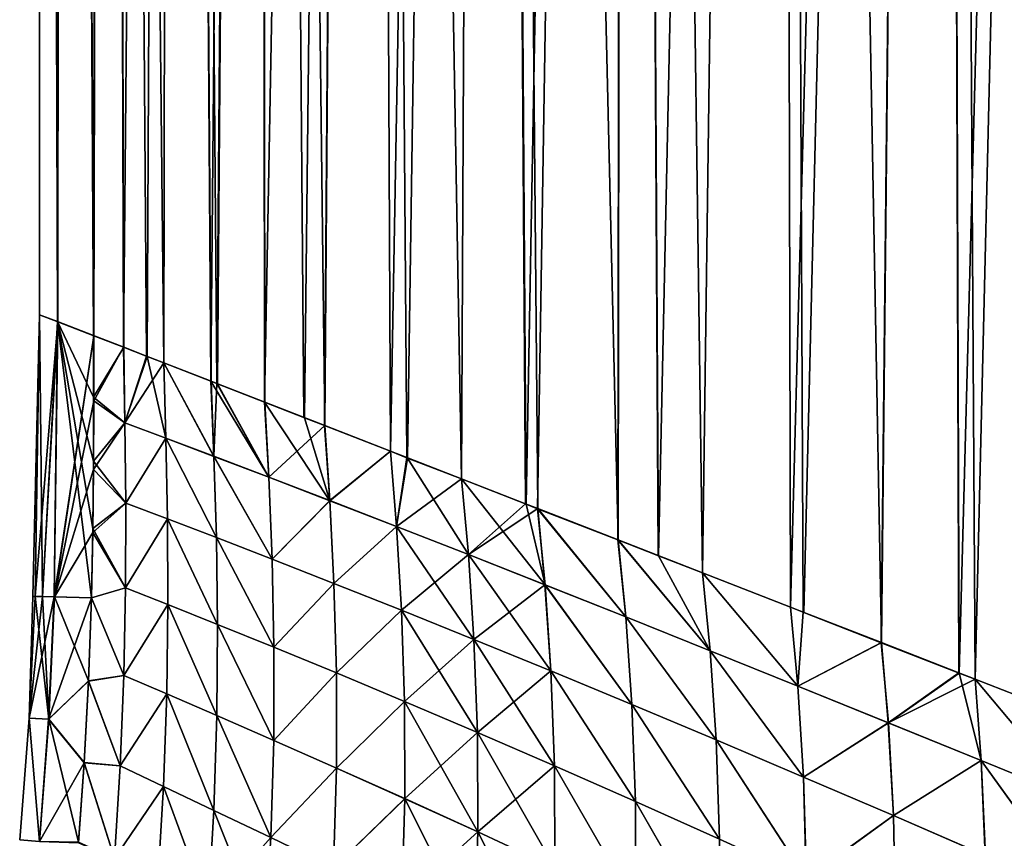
# Model space of a CAD drawing. Header units: metres. Extents: x -155 to 33, y -152 to 27.
# Tile 108 of 133: x -22 to -7, y -66 to -53. Entities that reach past the tile are written whole.
import ezdxf

# ---------------------------------------------------------------- set-up
doc = ezdxf.new("R2010")
doc.units = ezdxf.units.M
doc.layers.add('solid_12_401_042_XXX', color=7, linetype='CONTINUOUS')

msp = doc.modelspace()

# ---------------------------------------------------------------- linework, layer by layer
at = {"layer": 'solid_12_401_042_XXX'}
for points in [[(-21.450933, -57.712624, 1.206732), (-21.442247, 22.452606, 1.349918), (-21.442381, 22.452606, -1.349033)], [(-21.450933, -57.712624, 1.206732), (-21.177826, -57.814606, 3.618898), (-21.442247, 22.452606, 1.349918)], [(-21.44985, -57.713165, -1.227045), (-21.450933, -57.712624, 1.206732), (-21.442381, 22.452606, -1.349033)], [(-21.174381, -57.816284, -3.640236), (-21.44985, -57.713165, -1.227045), (-21.442381, 22.452606, -1.349033)], [(-21.174381, -57.816284, -3.640236), (-21.442381, 22.452606, -1.349033), (-21.104166, 22.452606, -4.026719)], [(-21.177826, -57.814606, 3.618898), (-21.103769, 22.452606, 4.027559), (-21.442247, 22.452606, 1.349918)], [(-21.177826, -57.814606, 3.618898), (-20.637646, -58.022594, 5.973552), (-21.103769, 22.452606, 4.027559)], [(-21.174381, -57.816284, -3.640236), (-21.104166, 22.452606, -4.026719), (-20.631056, -58.025688, -5.997517)], [(-20.631056, -58.025688, -5.997517), (-21.104166, 22.452606, -4.026719), (-20.432936, 22.452606, -6.640895)], [(-20.637646, -58.022594, 5.973552), (-20.432283, 22.452606, 6.641653), (-21.103769, 22.452606, 4.027559)], [(-20.182899, -58.200016, 7.365205), (-20.432283, 22.452606, 6.641653), (-20.637646, -58.022594, 5.973552)], [(-20.631056, -58.025688, -5.997517), (-20.432936, 22.452606, -6.640895), (-20.184446, -58.200157, -7.362211)], [(-20.184446, -58.200157, -7.362211), (-20.432936, 22.452606, -6.640895), (-19.439272, 22.452606, -9.150313)], [(-19.57905, -58.435101, 8.846287), (-19.438383, 22.452606, 9.150956), (-20.432283, 22.452606, 6.641653)], [(-19.839422, -58.333733, 8.245793), (-20.432283, 22.452606, 6.641653), (-20.182899, -58.200016, 7.365205)], [(-19.57905, -58.435101, 8.846287), (-20.432283, 22.452606, 6.641653), (-19.839422, -58.333733, 8.245793)], [(-19.831131, -58.337837, -8.26696), (-20.184446, -58.200157, -7.362211), (-19.439272, 22.452606, -9.150313)], [(-19.831131, -58.337837, -8.26696), (-19.439272, 22.452606, -9.150313), (-19.580776, -58.435368, -8.843712)], [(-18.871059, -58.71217, -10.271588), (-19.580776, -58.435368, -8.843712), (-19.439272, 22.452606, -9.150313)], [(-18.869061, -58.711876, 10.274013), (-19.438383, 22.452606, 9.150956), (-19.57905, -58.435101, 8.846287)], [(-18.871059, -58.71217, -10.271588), (-19.439272, 22.452606, -9.150313), (-18.138853, 22.452606, -11.515372)], [(-18.783379, -58.745262, 10.429844), (-18.137743, 22.452606, 11.515876), (-19.438383, 22.452606, 9.150956)], [(-18.783379, -58.745262, 10.429844), (-19.438383, 22.452606, 9.150956), (-18.869061, -58.711876, 10.274013)], [(-18.871059, -58.71217, -10.271588), (-18.138853, 22.452606, -11.515372), (-18.773737, -58.750107, -10.448435)], [(-18.062307, -59.026173, 11.63405), (-18.137743, 22.452606, 11.515876), (-18.783379, -58.745262, 10.429844)], [(-18.773737, -58.750107, -10.448435), (-18.138853, 22.452606, -11.515372), (-18.064348, -59.026546, -11.632128)], [(-18.064348, -59.026546, -11.632128), (-18.138853, 22.452606, -11.515372), (-16.552185, 22.452606, -13.698766)], [(-17.15892, -59.378376, 12.92947), (-16.550871, 22.452606, 13.699106), (-18.137743, 22.452606, 11.515876)], [(-17.473984, -59.255615, 12.500361), (-18.137743, 22.452606, 11.515876), (-18.062307, -59.026173, 11.63405)], [(-17.15892, -59.378376, 12.92947), (-18.137743, 22.452606, 11.515876), (-17.473984, -59.255615, 12.500361)], [(-17.46356, -59.260906, -12.516165), (-18.064348, -59.026546, -11.632128), (-16.552185, 22.452606, -13.698766)], [(-17.46356, -59.260906, -12.516165), (-16.552185, 22.452606, -13.698766), (-17.160976, -59.378826, -12.927987)], [(-17.160976, -59.378826, -12.927987), (-16.552185, 22.452606, -13.698766), (-16.170874, -59.764938, -14.147082)], [(-16.168667, -59.764523, 14.148358), (-16.550871, 22.452606, 13.699106), (-17.15892, -59.378376, 12.92947)], [(-16.170874, -59.764938, -14.147082), (-16.552185, 22.452606, -13.698766), (-14.704282, 22.452606, -15.666047)], [(-15.100773, -60.180897, 15.283029), (-14.702788, 22.452606, 15.666203), (-16.550871, 22.452606, 13.699106)], [(-15.921687, -59.860939, 14.42575), (-16.550871, 22.452606, 13.699106), (-16.168667, -59.764523, 14.148358)], [(-15.100773, -60.180897, 15.283029), (-16.550871, 22.452606, 13.699106), (-15.921687, -59.860939, 14.42575)], [(-16.170874, -59.764938, -14.147082), (-14.704282, 22.452606, -15.666047), (-15.910994, -59.86639, -14.43879)], [(-15.910994, -59.86639, -14.43879), (-14.704282, 22.452606, -15.666047), (-15.102829, -60.181381, -15.282243)], [(-15.102829, -60.181381, -15.282243), (-14.704282, 22.452606, -15.666047), (-14.128668, -60.56142, -16.187273)], [(-14.139059, -60.556107, 16.17695), (-14.702788, 22.452606, 15.666203), (-15.100773, -60.180897, 15.283029)], [(-14.128668, -60.56142, -16.187273), (-14.704282, 22.452606, -15.666047), (-12.624289, 22.452606, -17.386166)], [(-12.745551, -61.099091, 17.29628), (-12.622637, 22.452606, 17.38612), (-14.702788, 22.452606, 15.666203)], [(-13.953994, -60.62833, 16.336866), (-14.702788, 22.452606, 15.666203), (-14.139059, -60.556107, 16.17695)], [(-12.745551, -61.099091, 17.29628), (-14.702788, 22.452606, 15.666203), (-13.953994, -60.62833, 16.336866)], [(-14.128668, -60.56142, -16.187273), (-12.624289, 22.452606, -17.386166), (-13.955897, -60.628845, -16.336487)], [(-13.955897, -60.628845, -16.336487), (-12.624289, 22.452606, -17.386166), (-12.747426, -61.099583, -17.296144)], [(-12.747426, -61.099583, -17.296144), (-12.624289, 22.452606, -17.386166), (-12.134162, -61.338718, -17.731846)], [(-12.143628, -61.333828, 17.724117), (-12.622637, 22.452606, 17.38612), (-12.745551, -61.099091, 17.29628)], [(-12.134162, -61.338718, -17.731846), (-12.624289, 22.452606, -17.386166), (-10.345016, 22.452606, -18.831966)], [(-11.474774, -61.594692, 18.164347), (-10.343226, 22.452606, 18.831703), (-12.622637, 22.452606, 17.38612)], [(-11.474774, -61.594692, 18.164347), (-12.622637, 22.452606, 17.38612), (-12.143628, -61.333828, 17.724117)], [(-12.134162, -61.338718, -17.731846), (-10.345016, 22.452606, -18.831966), (-11.476438, -61.595219, -18.164541)], [(-11.476438, -61.595219, -18.164541), (-10.345016, 22.452606, -18.831966), (-10.150639, -62.111549, -18.937517)], [(-10.149132, -62.111031, 18.937078), (-10.343226, 22.452606, 18.831703), (-11.474774, -61.594692, 18.164347)], [(-10.150639, -62.111549, -18.937517), (-10.345016, 22.452606, -18.831966), (-7.90242, 22.452606, -19.980618)], [(-8.782479, -62.644409, 19.608416), (-7.900518, 22.452606, 19.980124), (-10.343226, 22.452606, 18.831703)], [(-9.959861, -62.184898, 19.037319), (-10.343226, 22.452606, 18.831703), (-10.149132, -62.111031, 18.937078)], [(-8.782479, -62.644409, 19.608416), (-10.343226, 22.452606, 18.831703), (-9.959861, -62.184898, 19.037319)], [(-10.150639, -62.111549, -18.937517), (-7.90242, 22.452606, -19.980618), (-9.951722, -62.189167, -19.042822)], [(-9.951722, -62.189167, -19.042822), (-7.90242, 22.452606, -19.980618), (-8.783638, -62.644981, -19.609144)], [(-7.610415, -63.102051, -20.093712), (-8.783638, -62.644981, -19.609144), (-7.90242, 22.452606, -19.980618)], [(-7.61705, -63.098507, 20.089951), (-7.900518, 22.452606, 19.980124), (-8.782479, -62.644409, 19.608416)], [(-7.610415, -63.102051, -20.093712), (-7.90242, 22.452606, -19.980618), (-5.334956, 22.452606, -20.813988)], [(-5.931913, -63.756233, 20.650507), (-5.33297, 22.452606, 20.813251), (-7.900518, 22.452606, 19.980124)], [(-7.371297, -63.194485, 20.181435), (-7.900518, 22.452606, 19.980124), (-7.61705, -63.098507, 20.089951)], [(-5.931913, -63.756233, 20.650507), (-7.900518, 22.452606, 19.980124), (-7.371297, -63.194485, 20.181435)], [(-7.610415, -63.102051, -20.093712), (-5.334956, 22.452606, -20.813988), (-7.37211, -63.195107, -20.182384)], [(-7.37211, -63.195107, -20.182384), (-5.334956, 22.452606, -20.813988), (-5.932394, -63.756912, -20.651615)], [(-21.550009, -61.948387, 0.001667), (-21.450933, -57.712624, 1.206732), (-21.44985, -57.713165, -1.227045)], [(-21.550009, -61.948387, 0.001667), (-21.514212, -61.949345, 1.224167), (-21.450933, -57.712624, 1.206732)], [(-21.513775, -61.949356, -1.227948), (-21.550009, -61.948387, 0.001667), (-21.44985, -57.713165, -1.227045)], [(-21.514212, -61.949345, 1.224167), (-21.407917, -61.95219, 2.434019), (-21.450933, -57.712624, 1.206732)], [(-21.513775, -61.949356, -1.227948), (-21.44985, -57.713165, -1.227045), (-21.174381, -57.816284, -3.640236)], [(-21.407917, -61.95219, 2.434019), (-21.177826, -57.814606, 3.618898), (-21.450933, -57.712624, 1.206732)], [(-21.407892, -61.95219, -2.430585), (-21.513775, -61.949356, -1.227948), (-21.174381, -57.816284, -3.640236)], [(-21.407917, -61.95219, 2.434019), (-21.228756, -61.956985, 3.651051), (-21.177826, -57.814606, 3.618898)], [(-21.231302, -61.956917, -3.633024), (-21.407892, -61.95219, -2.430585), (-21.174381, -57.816284, -3.640236)], [(-21.231302, -61.956917, -3.633024), (-21.174381, -57.816284, -3.640236), (-20.631056, -58.025688, -5.997517)], [(-21.228756, -61.956985, 3.651051), (-20.669044, -61.971966, 6.001595), (-21.177826, -57.814606, 3.618898)], [(-21.177826, -57.814606, 3.618898), (-20.669044, -61.971966, 6.001595), (-20.647648, -60.924408, 6.000046)], [(-21.177826, -57.814606, 3.618898), (-20.647648, -60.924408, 6.000046), (-20.638132, -59.916073, 5.99509)], [(-21.177826, -57.814606, 3.618898), (-20.638132, -59.916073, 5.99509), (-20.636171, -58.948666, 5.986471)], [(-21.177826, -57.814606, 3.618898), (-20.636171, -58.948666, 5.986471), (-20.637646, -58.022594, 5.973552)], [(-21.227472, -61.95702, -3.654633), (-21.231302, -61.956917, -3.633024), (-20.631056, -58.025688, -5.997517)], [(-21.227472, -61.95702, -3.654633), (-20.631056, -58.025688, -5.997517), (-20.632017, -59.008003, -5.997633)], [(-20.182899, -58.200016, 7.365205), (-20.637646, -58.022594, 5.973552), (-20.636171, -58.948666, 5.986471)], [(-20.632017, -59.008003, -5.997633), (-20.631056, -58.025688, -5.997517), (-20.184446, -58.200157, -7.362211)], [(-20.165152, -59.337471, 7.419743), (-20.182899, -58.200016, 7.365205), (-20.636171, -58.948666, 5.986471)], [(-20.632017, -59.008003, -5.997633), (-20.184446, -58.200157, -7.362211), (-20.165102, -59.337616, -7.416234)], [(-19.831131, -58.337837, -8.26696), (-20.165102, -59.337616, -7.416234), (-20.184446, -58.200157, -7.362211)], [(-19.839422, -58.333733, 8.245793), (-20.182899, -58.200016, 7.365205), (-20.165152, -59.337471, 7.419743)], [(-19.57905, -58.435101, 8.846287), (-19.839422, -58.333733, 8.245793), (-20.165152, -59.337471, 7.419743)], [(-19.831131, -58.337837, -8.26696), (-19.54912, -59.568047, -8.912928), (-20.165102, -59.337616, -7.416234)], [(-19.831131, -58.337837, -8.26696), (-19.580776, -58.435368, -8.843712), (-19.54912, -59.568047, -8.912928)], [(-19.549204, -59.567791, 8.916385), (-19.57905, -58.435101, 8.846287), (-20.165152, -59.337471, 7.419743)], [(-18.825706, -59.84132, -10.352979), (-19.54912, -59.568047, -8.912928), (-19.580776, -58.435368, -8.843712)], [(-18.825706, -59.84132, -10.352979), (-19.580776, -58.435368, -8.843712), (-18.871059, -58.71217, -10.271588)], [(-18.825834, -59.840988, 10.35639), (-19.57905, -58.435101, 8.846287), (-19.549204, -59.567791, 8.916385)], [(-18.825834, -59.840988, 10.35639), (-18.869061, -58.711876, 10.274013), (-19.57905, -58.435101, 8.846287)], [(-18.871059, -58.71217, -10.271588), (-18.773737, -58.750107, -10.448435), (-18.001575, -60.155396, -11.727882)], [(-18.825706, -59.84132, -10.352979), (-18.871059, -58.71217, -10.271588), (-18.001575, -60.155396, -11.727882)], [(-18.783379, -58.745262, 10.429844), (-18.869061, -58.711876, 10.274013), (-18.825834, -59.840988, 10.35639)], [(-18.001753, -60.155003, 11.731254), (-18.783379, -58.745262, 10.429844), (-18.825834, -59.840988, 10.35639)], [(-18.001753, -60.155003, 11.731254), (-18.062307, -59.026173, 11.63405), (-18.783379, -58.745262, 10.429844)], [(-18.773737, -58.750107, -10.448435), (-18.064348, -59.026546, -11.632128), (-18.001575, -60.155396, -11.727882)], [(-20.165152, -59.337471, 7.419743), (-20.636171, -58.948666, 5.986471), (-20.638132, -59.916073, 5.99509)], [(-21.227472, -61.95702, -3.654633), (-20.632017, -59.008003, -5.997633), (-20.63685, -60.03706, -5.998899)], [(-20.63685, -60.03706, -5.998899), (-20.632017, -59.008003, -5.997633), (-20.165102, -59.337616, -7.416234)], [(-17.083647, -60.508072, -13.029374), (-18.001575, -60.155396, -11.727882), (-18.064348, -59.026546, -11.632128)], [(-17.46356, -59.260906, -12.516165), (-17.083647, -60.508072, -13.029374), (-18.064348, -59.026546, -11.632128)], [(-17.15892, -59.378376, 12.92947), (-18.062307, -59.026173, 11.63405), (-18.001753, -60.155003, 11.731254)], [(-17.15892, -59.378376, 12.92947), (-17.473984, -59.255615, 12.500361), (-18.062307, -59.026173, 11.63405)], [(-17.46356, -59.260906, -12.516165), (-17.160976, -59.378826, -12.927987), (-17.083647, -60.508072, -13.029374)], [(-20.153934, -60.546558, 7.463819), (-20.165152, -59.337471, 7.419743), (-20.638132, -59.916073, 5.99509)], [(-20.63685, -60.03706, -5.998899), (-20.165102, -59.337616, -7.416234), (-20.153887, -60.5467, -7.46031)], [(-19.549204, -59.567791, 8.916385), (-20.165152, -59.337471, 7.419743), (-20.153934, -60.546558, 7.463819)], [(-19.54912, -59.568047, -8.912928), (-20.153887, -60.5467, -7.46031), (-20.165102, -59.337616, -7.416234)], [(-17.083879, -60.507626, 13.032714), (-17.15892, -59.378376, 12.92947), (-18.001753, -60.155003, 11.731254)], [(-17.083647, -60.508072, -13.029374), (-17.160976, -59.378826, -12.927987), (-16.170874, -59.764938, -14.147082)], [(-16.168667, -59.764523, 14.148358), (-17.15892, -59.378376, 12.92947), (-17.083879, -60.507626, 13.032714)], [(-19.526003, -60.783127, 8.9743), (-19.549204, -59.567791, 8.916385), (-20.153934, -60.546558, 7.463819)], [(-19.54912, -59.568047, -8.912928), (-19.525919, -60.783386, -8.970841), (-20.153887, -60.5467, -7.46031)], [(-18.789583, -61.064404, 10.426541), (-19.549204, -59.567791, 8.916385), (-19.526003, -60.783127, 8.9743)], [(-18.789583, -61.064404, 10.426541), (-18.825834, -59.840988, 10.35639), (-19.549204, -59.567791, 8.916385)], [(-18.789457, -61.064743, -10.423127), (-19.525919, -60.783386, -8.970841), (-19.54912, -59.568047, -8.912928)], [(-18.789457, -61.064743, -10.423127), (-19.54912, -59.568047, -8.912928), (-18.825706, -59.84132, -10.352979)], [(-17.952124, -61.388439, 11.811198), (-18.825834, -59.840988, 10.35639), (-18.789583, -61.064404, 10.426541)], [(-17.952124, -61.388439, 11.811198), (-18.001753, -60.155003, 11.731254), (-18.825834, -59.840988, 10.35639)], [(-18.825706, -59.84132, -10.352979), (-18.001575, -60.155396, -11.727882), (-17.951948, -61.388844, -11.807824)], [(-18.789457, -61.064743, -10.423127), (-18.825706, -59.84132, -10.352979), (-17.951948, -61.388844, -11.807824)], [(-16.07971, -60.896595, 14.254098), (-16.168667, -59.764523, 14.148358), (-17.083879, -60.507626, 13.032714)], [(-17.083647, -60.508072, -13.029374), (-16.170874, -59.764938, -14.147082), (-16.079422, -60.897076, -14.250782)], [(-16.079422, -60.897076, -14.250782), (-16.170874, -59.764938, -14.147082), (-15.910994, -59.86639, -14.43879)], [(-15.921687, -59.860939, 14.42575), (-16.168667, -59.764523, 14.148358), (-16.07971, -60.896595, 14.254098)], [(-20.153934, -60.546558, 7.463819), (-20.638132, -59.916073, 5.99509), (-20.647648, -60.924408, 6.000046)], [(-15.100773, -60.180897, 15.283029), (-15.921687, -59.860939, 14.42575), (-16.07971, -60.896595, 14.254098)], [(-16.079422, -60.897076, -14.250782), (-15.910994, -59.86639, -14.43879), (-14.996922, -61.319893, -15.386832)], [(-15.910994, -59.86639, -14.43879), (-15.102829, -60.181381, -15.282243), (-14.996922, -61.319893, -15.386832)], [(-21.227472, -61.95702, -3.654633), (-20.63685, -60.03706, -5.998899), (-20.64805, -60.986961, -5.998327)], [(-20.64805, -60.986961, -5.998327), (-20.63685, -60.03706, -5.998899), (-20.153887, -60.5467, -7.46031)], [(-17.083879, -60.507626, 13.032714), (-18.001753, -60.155003, 11.731254), (-17.952124, -61.388439, 11.811198)], [(-17.083647, -60.508072, -13.029374), (-17.951948, -61.388844, -11.807824), (-18.001575, -60.155396, -11.727882)], [(-14.997271, -61.319397, 15.390134), (-15.100773, -60.180897, 15.283029), (-16.07971, -60.896595, 14.254098)], [(-15.102829, -60.181381, -15.282243), (-14.128668, -60.56142, -16.187273), (-13.844111, -61.774208, -16.43259)], [(-14.996922, -61.319893, -15.386832), (-15.102829, -60.181381, -15.282243), (-13.844111, -61.774208, -16.43259)], [(-14.139059, -60.556107, 16.17695), (-15.100773, -60.180897, 15.283029), (-14.997271, -61.319397, 15.390134)], [(-20.64805, -60.986961, -5.998327), (-20.153887, -60.5467, -7.46031), (-20.156733, -61.817715, -7.497939)], [(-20.156778, -61.81757, 7.501449), (-20.153934, -60.546558, 7.463819), (-20.647648, -60.924408, 6.000046)], [(-19.526003, -60.783127, 8.9743), (-20.153934, -60.546558, 7.463819), (-20.156778, -61.81757, 7.501449)], [(-19.525919, -60.783386, -8.970841), (-20.156733, -61.817715, -7.497939), (-20.153887, -60.5467, -7.46031)], [(-17.021322, -61.753136, 13.119242), (-17.083879, -60.507626, 13.032714), (-17.952124, -61.388439, 11.811198)], [(-17.021093, -61.753605, -13.115898), (-17.951948, -61.388844, -11.807824), (-17.083647, -60.508072, -13.029374)], [(-16.07971, -60.896595, 14.254098), (-17.083879, -60.507626, 13.032714), (-17.021322, -61.753136, 13.119242)], [(-17.021093, -61.753605, -13.115898), (-17.083647, -60.508072, -13.029374), (-16.079422, -60.897076, -14.250782)], [(-13.953994, -60.62833, 16.336866), (-14.139059, -60.556107, 16.17695), (-14.997271, -61.319397, 15.390134)], [(-14.128668, -60.56142, -16.187273), (-13.955897, -60.628845, -16.336487), (-13.844111, -61.774208, -16.43259)], [(-13.84452, -61.773697, 16.435888), (-13.953994, -60.62833, 16.336866), (-14.997271, -61.319397, 15.390134)], [(-13.955897, -60.628845, -16.336487), (-12.747426, -61.099583, -17.296144), (-12.628532, -62.25713, -17.384867)], [(-13.844111, -61.774208, -16.43259), (-13.955897, -60.628845, -16.336487), (-12.628532, -62.25713, -17.384867)], [(-12.629002, -62.256599, 17.388166), (-13.953994, -60.62833, 16.336866), (-13.84452, -61.773697, 16.435888)], [(-12.629002, -62.256599, 17.388166), (-12.745551, -61.099091, 17.29628), (-13.953994, -60.62833, 16.336866)], [(-19.518234, -62.070267, 9.023787), (-19.526003, -60.783127, 8.9743), (-20.156778, -61.81757, 7.501449)], [(-19.525919, -60.783386, -8.970841), (-19.518154, -62.07053, -9.020326), (-20.156733, -61.817715, -7.497939)], [(-18.771015, -62.369553, 10.486592), (-19.526003, -60.783127, 8.9743), (-19.518234, -62.070267, 9.023787)], [(-18.771015, -62.369553, 10.486592), (-18.789583, -61.064404, 10.426541), (-19.526003, -60.783127, 8.9743)], [(-18.770895, -62.369896, -10.483176), (-19.518154, -62.07053, -9.020326), (-19.525919, -60.783386, -8.970841)], [(-18.770895, -62.369896, -10.483176), (-19.525919, -60.783386, -8.970841), (-18.789457, -61.064743, -10.423127)], [(-21.227472, -61.95702, -3.654633), (-20.64805, -60.986961, -5.998327), (-20.669004, -61.971958, -5.998091)], [(-20.156778, -61.81757, 7.501449), (-20.647648, -60.924408, 6.000046), (-20.669044, -61.971966, 6.001595)], [(-20.669004, -61.971958, -5.998091), (-20.64805, -60.986961, -5.998327), (-20.156733, -61.817715, -7.497939)], [(-16.005548, -62.156353, 14.343587), (-16.07971, -60.896595, 14.254098), (-17.021322, -61.753136, 13.119242)], [(-17.021093, -61.753605, -13.115898), (-16.079422, -60.897076, -14.250782), (-16.005264, -62.15686, -14.340266)], [(-14.997271, -61.319397, 15.390134), (-16.07971, -60.896595, 14.254098), (-16.005548, -62.156353, 14.343587)], [(-16.079422, -60.897076, -14.250782), (-14.996922, -61.319893, -15.386832), (-14.913431, -62.596344, -15.475569)], [(-16.005264, -62.15686, -14.340266), (-16.079422, -60.897076, -14.250782), (-14.913431, -62.596344, -15.475569)], [(-17.92312, -62.713577, 11.879815), (-18.789583, -61.064404, 10.426541), (-18.771015, -62.369553, 10.486592)], [(-17.92312, -62.713577, 11.879815), (-17.952124, -61.388439, 11.811198), (-18.789583, -61.064404, 10.426541)], [(-18.789457, -61.064743, -10.423127), (-17.951948, -61.388844, -11.807824), (-17.922953, -62.713993, -11.876437)], [(-18.770895, -62.369896, -10.483176), (-18.789457, -61.064743, -10.423127), (-17.922953, -62.713993, -11.876437)], [(-12.747426, -61.099583, -17.296144), (-12.134162, -61.338718, -17.731846), (-11.35752, -62.765991, -18.241199)], [(-12.628532, -62.25713, -17.384867), (-12.747426, -61.099583, -17.296144), (-11.35752, -62.765991, -18.241199)], [(-11.35805, -62.765419, 18.244511), (-12.745551, -61.099091, 17.29628), (-12.629002, -62.256599, 17.388166)], [(-11.474774, -61.594692, 18.164347), (-12.143628, -61.333828, 17.724117), (-12.745551, -61.099091, 17.29628)], [(-11.35805, -62.765419, 18.244511), (-11.474774, -61.594692, 18.164347), (-12.745551, -61.099091, 17.29628)], [(-14.913774, -62.595821, 15.478877), (-14.997271, -61.319397, 15.390134), (-16.005548, -62.156353, 14.343587)], [(-13.84452, -61.773697, 16.435888), (-14.997271, -61.319397, 15.390134), (-14.913774, -62.595821, 15.478877)], [(-14.996922, -61.319893, -15.386832), (-13.844111, -61.774208, -16.43259), (-13.754449, -63.06995, -16.51688)], [(-14.913431, -62.596344, -15.475569), (-14.996922, -61.319893, -15.386832), (-13.754449, -63.06995, -16.51688)], [(-17.021322, -61.753136, 13.119242), (-17.952124, -61.388439, 11.811198), (-17.92312, -62.713577, 11.879815)], [(-17.021093, -61.753605, -13.115898), (-17.922953, -62.713993, -11.876437), (-17.951948, -61.388844, -11.807824)], [(-12.134162, -61.338718, -17.731846), (-11.476438, -61.595219, -18.164541), (-11.35752, -62.765991, -18.241199)], [(-11.476438, -61.595219, -18.164541), (-10.150639, -62.111549, -18.937517), (-10.038227, -63.297791, -18.999468)], [(-11.35752, -62.765991, -18.241199), (-11.476438, -61.595219, -18.164541), (-10.038227, -63.297791, -18.999468)], [(-10.038818, -63.297192, 19.002796), (-11.474774, -61.594692, 18.164347), (-11.35805, -62.765419, 18.244511)], [(-10.038818, -63.297192, 19.002796), (-10.149132, -62.111031, 18.937078), (-11.474774, -61.594692, 18.164347)], [(-16.98284, -63.100338, 13.193772), (-17.021322, -61.753136, 13.119242), (-17.92312, -62.713577, 11.879815)], [(-16.982618, -63.100826, -13.190426), (-17.922953, -62.713993, -11.876437), (-17.021093, -61.753605, -13.115898)], [(-16.005548, -62.156353, 14.343587), (-17.021322, -61.753136, 13.119242), (-16.98284, -63.100338, 13.193772)], [(-16.982618, -63.100826, -13.190426), (-17.021093, -61.753605, -13.115898), (-16.005264, -62.15686, -14.340266)], [(-13.754848, -63.069424, 16.520185), (-13.84452, -61.773697, 16.435888), (-14.913774, -62.595821, 15.478877)], [(-12.536809, -63.574245, 17.46488), (-13.84452, -61.773697, 16.435888), (-13.754848, -63.069424, 16.520185)], [(-12.536809, -63.574245, 17.46488), (-12.629002, -62.256599, 17.388166), (-13.84452, -61.773697, 16.435888)], [(-13.844111, -61.774208, -16.43259), (-12.628532, -62.25713, -17.384867), (-12.53635, -63.574802, -17.461573)], [(-13.754449, -63.06995, -16.51688), (-13.844111, -61.774208, -16.43259), (-12.53635, -63.574802, -17.461573)], [(-20.181852, -63.138779, 7.53275), (-20.156778, -61.81757, 7.501449), (-20.669044, -61.971966, 6.001595)], [(-20.669004, -61.971958, -5.998091), (-20.156733, -61.817715, -7.497939), (-20.181807, -63.13892, -7.52924)], [(-19.518234, -62.070267, 9.023787), (-20.156778, -61.81757, 7.501449), (-20.181852, -63.138779, 7.53275)], [(-19.518154, -62.07053, -9.020326), (-20.181807, -63.13892, -7.52924), (-20.156733, -61.817715, -7.497939)], [(-21.605165, -63.782608, 1.225298), (-21.407917, -61.95219, 2.434019), (-21.514212, -61.949345, 1.224167)], [(-21.605165, -63.782608, 1.225298), (-21.514212, -61.949345, 1.224167), (-21.604719, -63.782631, -1.229075)], [(-21.605165, -63.782608, 1.225298), (-21.228756, -61.956985, 3.651051), (-21.407917, -61.95219, 2.434019)], [(-21.605165, -63.782608, 1.225298), (-21.313349, -63.797909, 3.653366), (-21.228756, -61.956985, 3.651051)], [(-21.604719, -63.782631, -1.229075), (-21.514212, -61.949345, 1.224167), (-21.550009, -61.948387, 0.001667)], [(-21.604719, -63.782631, -1.229075), (-21.550009, -61.948387, 0.001667), (-21.513775, -61.949356, -1.227948)], [(-21.312033, -63.797977, -3.656984), (-21.604719, -63.782631, -1.229075), (-21.513775, -61.949356, -1.227948)], [(-21.312033, -63.797977, -3.656984), (-21.513775, -61.949356, -1.227948), (-21.407892, -61.95219, -2.430585)], [(-21.312033, -63.797977, -3.656984), (-21.407892, -61.95219, -2.430585), (-21.231302, -61.956917, -3.633024)], [(-21.313349, -63.797909, 3.653366), (-20.669044, -61.971966, 6.001595), (-21.228756, -61.956985, 3.651051)], [(-21.313349, -63.797909, 3.653366), (-20.712223, -63.221424, 6.003118), (-20.669044, -61.971966, 6.001595)], [(-21.312033, -63.797977, -3.656984), (-21.231302, -61.956917, -3.633024), (-21.227472, -61.95702, -3.654633)], [(-21.312033, -63.797977, -3.656984), (-21.227472, -61.95702, -3.654633), (-20.712046, -63.217987, -5.999569)], [(-21.227472, -61.95702, -3.654633), (-20.669004, -61.971958, -5.998091), (-20.712046, -63.217987, -5.999569)], [(-20.712223, -63.221424, 6.003118), (-20.181852, -63.138779, 7.53275), (-20.669044, -61.971966, 6.001595)], [(-20.712046, -63.217987, -5.999569), (-20.669004, -61.971958, -5.998091), (-20.181807, -63.13892, -7.52924)], [(-19.535194, -63.415909, 9.065018), (-19.518234, -62.070267, 9.023787), (-20.181852, -63.138779, 7.53275)], [(-19.518154, -62.07053, -9.020326), (-19.535118, -63.416168, -9.061557), (-20.181807, -63.13892, -7.52924)], [(-18.780535, -63.741562, 10.536763), (-19.518234, -62.070267, 9.023787), (-19.535194, -63.415909, 9.065018)], [(-18.78042, -63.741905, -10.533345), (-19.535118, -63.416168, -9.061557), (-19.518154, -62.07053, -9.020326)], [(-18.780535, -63.741562, 10.536763), (-18.771015, -62.369553, 10.486592), (-19.518234, -62.070267, 9.023787)], [(-18.78042, -63.741905, -10.533345), (-19.518154, -62.07053, -9.020326), (-18.770895, -62.369896, -10.483176)], [(-15.959192, -63.527775, 14.421004), (-16.005548, -62.156353, 14.343587), (-16.98284, -63.100338, 13.193772)], [(-16.982618, -63.100826, -13.190426), (-16.005264, -62.15686, -14.340266), (-15.958919, -63.528305, -14.41768)], [(-14.913774, -62.595821, 15.478877), (-16.005548, -62.156353, 14.343587), (-15.959192, -63.527775, 14.421004)], [(-16.005264, -62.15686, -14.340266), (-14.913431, -62.596344, -15.475569), (-14.861529, -63.99437, -15.552712)], [(-15.958919, -63.528305, -14.41768), (-16.005264, -62.15686, -14.340266), (-14.861529, -63.99437, -15.552712)], [(-10.150639, -62.111549, -18.937517), (-9.951722, -62.189167, -19.042822), (-8.783638, -62.644981, -19.609144)], [(-10.038227, -63.297791, -18.999468), (-10.150639, -62.111549, -18.937517), (-8.783638, -62.644981, -19.609144)], [(-9.959861, -62.184898, 19.037319), (-10.149132, -62.111031, 18.937078), (-10.038818, -63.297192, 19.002796)], [(-8.782479, -62.644409, 19.608416), (-9.959861, -62.184898, 19.037319), (-10.038818, -63.297192, 19.002796)], [(-17.926241, -64.113976, 11.937352), (-18.771015, -62.369553, 10.486592), (-18.780535, -63.741562, 10.536763)], [(-18.78042, -63.741905, -10.533345), (-18.770895, -62.369896, -10.483176), (-17.926083, -64.114403, -11.933971)], [(-17.926241, -64.113976, 11.937352), (-17.92312, -62.713577, 11.879815), (-18.771015, -62.369553, 10.486592)], [(-18.770895, -62.369896, -10.483176), (-17.922953, -62.713993, -11.876437), (-17.926083, -64.114403, -11.933971)], [(-11.26734, -64.107529, 18.311283), (-12.629002, -62.256599, 17.388166), (-12.536809, -63.574245, 17.46488)], [(-11.26734, -64.107529, 18.311283), (-11.35805, -62.765419, 18.244511), (-12.629002, -62.256599, 17.388166)], [(-12.628532, -62.25713, -17.384867), (-11.35752, -62.765991, -18.241199), (-11.266821, -64.108139, -18.307964)], [(-12.53635, -63.574802, -17.461573), (-12.628532, -62.25713, -17.384867), (-11.266821, -64.108139, -18.307964)], [(-14.861859, -63.993832, 15.556026), (-14.913774, -62.595821, 15.478877), (-15.959192, -63.527775, 14.421004)], [(-13.754848, -63.069424, 16.520185), (-14.913774, -62.595821, 15.478877), (-14.861859, -63.993832, 15.556026)], [(-14.913431, -62.596344, -15.475569), (-13.754449, -63.06995, -16.51688), (-13.699974, -64.497086, -16.590549)], [(-14.861529, -63.99437, -15.552712), (-14.913431, -62.596344, -15.475569), (-13.699974, -64.497086, -16.590549)], [(-8.67789, -63.84901, 19.661877), (-8.782479, -62.644409, 19.608416), (-10.038818, -63.297192, 19.002796)], [(-10.038227, -63.297791, -18.999468), (-8.783638, -62.644981, -19.609144), (-8.67724, -63.84964, -19.658524)], [(-7.610415, -63.102051, -20.093712), (-8.67724, -63.84964, -19.658524), (-8.783638, -62.644981, -19.609144)], [(-7.61705, -63.098507, 20.089951), (-8.782479, -62.644409, 19.608416), (-8.67789, -63.84901, 19.661877)], [(-16.98284, -63.100338, 13.193772), (-17.92312, -62.713577, 11.879815), (-17.926241, -64.113976, 11.937352)], [(-16.982618, -63.100826, -13.190426), (-17.926083, -64.114403, -11.933971), (-17.922953, -62.713993, -11.876437)], [(-9.953737, -64.666084, 19.058096), (-11.35805, -62.765419, 18.244511), (-11.26734, -64.107529, 18.311283)], [(-9.953737, -64.666084, 19.058096), (-10.038818, -63.297192, 19.002796), (-11.35805, -62.765419, 18.244511)], [(-11.35752, -62.765991, -18.241199), (-10.038227, -63.297791, -18.999468), (-9.95316, -64.666733, -19.05476)], [(-11.266821, -64.108139, -18.307964), (-11.35752, -62.765991, -18.241199), (-9.95316, -64.666733, -19.05476)], [(-16.981005, -64.531235, 13.256562), (-16.98284, -63.100338, 13.193772), (-17.926241, -64.113976, 11.937352)], [(-16.980797, -64.531738, -13.253212), (-17.926083, -64.114403, -11.933971), (-16.982618, -63.100826, -13.190426)], [(-15.959192, -63.527775, 14.421004), (-16.98284, -63.100338, 13.193772), (-16.981005, -64.531235, 13.256562)], [(-16.980797, -64.531738, -13.253212), (-16.982618, -63.100826, -13.190426), (-15.958919, -63.528305, -14.41768)], [(-13.70036, -64.496552, 16.593861), (-13.754848, -63.069424, 16.520185), (-14.861859, -63.993832, 15.556026)], [(-12.483082, -65.033005, 17.532307), (-13.754848, -63.069424, 16.520185), (-13.70036, -64.496552, 16.593861)], [(-12.483082, -65.033005, 17.532307), (-12.536809, -63.574245, 17.46488), (-13.754848, -63.069424, 16.520185)], [(-13.754449, -63.06995, -16.51688), (-12.53635, -63.574802, -17.461573), (-12.482638, -65.033569, -17.528992)], [(-13.699974, -64.497086, -16.590549), (-13.754449, -63.06995, -16.51688), (-12.482638, -65.033569, -17.528992)], [(-7.371297, -63.194485, 20.181435), (-7.61705, -63.098507, 20.089951), (-8.67789, -63.84901, 19.661877)], [(-7.610415, -63.102051, -20.093712), (-7.281063, -64.41832, -20.217369), (-8.67724, -63.84964, -19.658524)], [(-7.610415, -63.102051, -20.093712), (-7.37211, -63.195107, -20.182384), (-7.281063, -64.41832, -20.217369)], [(-21.313349, -63.797909, 3.653366), (-20.77704, -64.452606, 6.003166), (-20.712223, -63.221424, 6.003118)], [(-21.312033, -63.797977, -3.656984), (-20.712046, -63.217987, -5.999569), (-20.77663, -64.446388, -5.999598)], [(-20.712223, -63.221424, 6.003118), (-20.77704, -64.452606, 6.003166), (-20.235533, -64.49987, 7.557948)], [(-20.77663, -64.446388, -5.999598), (-20.712046, -63.217987, -5.999569), (-20.235491, -64.500008, -7.554437)], [(-20.712223, -63.221424, 6.003118), (-20.235533, -64.49987, 7.557948), (-20.181852, -63.138779, 7.53275)], [(-20.712046, -63.217987, -5.999569), (-20.181807, -63.13892, -7.52924), (-20.235491, -64.500008, -7.554437)], [(-19.535194, -63.415909, 9.065018), (-20.181852, -63.138779, 7.53275), (-20.235533, -64.49987, 7.557948)], [(-19.535118, -63.416168, -9.061557), (-20.235491, -64.500008, -7.554437), (-20.181807, -63.13892, -7.52924)], [(-7.281771, -64.417648, 20.220757), (-7.371297, -63.194485, 20.181435), (-8.67789, -63.84901, 19.661877)], [(-7.37211, -63.195107, -20.182384), (-5.932394, -63.756912, -20.651615), (-5.855715, -65.000221, -20.675217)], [(-7.281063, -64.41832, -20.217369), (-7.37211, -63.195107, -20.182384), (-5.855715, -65.000221, -20.675217)], [(-5.856479, -64.999504, 20.678642), (-7.371297, -63.194485, 20.181435), (-7.281771, -64.417648, 20.220757)], [(-5.856479, -64.999504, 20.678642), (-5.931913, -63.756233, 20.650507), (-7.371297, -63.194485, 20.181435)], [(-8.67789, -63.84901, 19.661877), (-10.038818, -63.297192, 19.002796), (-9.953737, -64.666084, 19.058096)], [(-9.95316, -64.666733, -19.05476), (-10.038227, -63.297791, -18.999468), (-8.67724, -63.84964, -19.658524)], [(-19.584049, -64.808357, 9.098312), (-19.535194, -63.415909, 9.065018), (-20.235533, -64.49987, 7.557948)], [(-19.535118, -63.416168, -9.061557), (-19.583979, -64.808609, -9.09485), (-20.235491, -64.500008, -7.554437)], [(-18.826052, -65.167358, 10.577449), (-19.535194, -63.415909, 9.065018), (-19.584049, -64.808357, 9.098312)], [(-18.825945, -65.167702, -10.574029), (-19.583979, -64.808609, -9.09485), (-19.535118, -63.416168, -9.061557)], [(-18.826052, -65.167358, 10.577449), (-18.780535, -63.741562, 10.536763), (-19.535194, -63.415909, 9.065018)], [(-18.825945, -65.167702, -10.574029), (-19.535118, -63.416168, -9.061557), (-18.78042, -63.741905, -10.533345)], [(-15.954293, -64.99131, 14.486588), (-15.959192, -63.527775, 14.421004), (-16.981005, -64.531235, 13.256562)], [(-16.980797, -64.531738, -13.253212), (-15.958919, -63.528305, -14.41768), (-15.954032, -64.991859, -14.483259)], [(-14.861859, -63.993832, 15.556026), (-15.959192, -63.527775, 14.421004), (-15.954293, -64.99131, 14.486588)], [(-15.958919, -63.528305, -14.41768), (-14.861529, -63.99437, -15.552712), (-14.855949, -65.492874, -15.61846)], [(-15.954032, -64.991859, -14.483259), (-15.958919, -63.528305, -14.41768), (-14.855949, -65.492874, -15.61846)], [(-11.217944, -65.600327, 18.370298), (-12.536809, -63.574245, 17.46488), (-12.483082, -65.033005, 17.532307)], [(-11.217944, -65.600327, 18.370298), (-11.26734, -64.107529, 18.311283), (-12.536809, -63.574245, 17.46488)], [(-12.53635, -63.574802, -17.461573), (-11.266821, -64.108139, -18.307964), (-11.217443, -65.600967, -18.366974)], [(-12.482638, -65.033569, -17.528992), (-12.53635, -63.574802, -17.461573), (-11.217443, -65.600967, -18.366974)], [(-21.748756, -65.611, 1.226481), (-21.45079, -65.635933, 3.655702), (-21.605165, -63.782608, 1.225298)], [(-21.748756, -65.611, 1.226481), (-21.605165, -63.782608, 1.225298), (-21.748301, -65.611038, -1.230265)], [(-21.605165, -63.782608, 1.225298), (-21.604719, -63.782631, -1.229075), (-21.748301, -65.611038, -1.230265)], [(-21.449448, -65.63604, -3.65932), (-21.748301, -65.611038, -1.230265), (-21.604719, -63.782631, -1.229075)], [(-21.605165, -63.782608, 1.225298), (-21.45079, -65.635933, 3.655702), (-21.313349, -63.797909, 3.653366)], [(-21.449448, -65.63604, -3.65932), (-21.604719, -63.782631, -1.229075), (-21.312033, -63.797977, -3.656984)], [(-21.313349, -63.797909, 3.653366), (-21.45079, -65.635933, 3.655702), (-20.77704, -64.452606, 6.003166)], [(-21.449448, -65.63604, -3.65932), (-21.312033, -63.797977, -3.656984), (-20.864048, -65.647781, -5.998767)], [(-21.312033, -63.797977, -3.656984), (-20.77663, -64.446388, -5.999598), (-20.864048, -65.647781, -5.998767)], [(-17.970123, -65.575203, 11.984256), (-18.780535, -63.741562, 10.536763), (-18.826052, -65.167358, 10.577449)], [(-18.825945, -65.167702, -10.574029), (-18.78042, -63.741905, -10.533345), (-17.969975, -65.575623, -11.980873)], [(-17.970123, -65.575203, 11.984256), (-17.926241, -64.113976, 11.937352), (-18.780535, -63.741562, 10.536763)], [(-18.78042, -63.741905, -10.533345), (-17.926083, -64.114403, -11.933971), (-17.969975, -65.575623, -11.980873)], [(-8.602218, -65.246498, 19.705116), (-8.67789, -63.84901, 19.661877), (-9.953737, -64.666084, 19.058096)], [(-9.95316, -64.666733, -19.05476), (-8.67724, -63.84964, -19.658524), (-8.601584, -65.247177, -19.701756)], [(-7.281771, -64.417648, 20.220757), (-8.67789, -63.84901, 19.661877), (-8.602218, -65.246498, 19.705116)], [(-7.281063, -64.41832, -20.217369), (-8.601584, -65.247177, -19.701756), (-8.67724, -63.84964, -19.658524)], [(-14.856265, -65.492325, 15.621778), (-14.861859, -63.993832, 15.556026), (-15.954293, -64.99131, 14.486588)], [(-13.70036, -64.496552, 16.593861), (-14.861859, -63.993832, 15.556026), (-14.856265, -65.492325, 15.621778)], [(-14.861529, -63.99437, -15.552712), (-13.699974, -64.497086, -16.590549), (-13.696524, -66.032974, -16.653732)], [(-14.855949, -65.492874, -15.61846), (-14.861529, -63.99437, -15.552712), (-13.696524, -66.032974, -16.653732)], [(-16.981005, -64.531235, 13.256562), (-17.926241, -64.113976, 11.937352), (-17.970123, -65.575203, 11.984256)], [(-16.980797, -64.531738, -13.253212), (-17.969975, -65.575623, -11.980873), (-17.926083, -64.114403, -11.933971)], [(-9.912318, -66.195114, 19.10722), (-11.26734, -64.107529, 18.311283), (-11.217944, -65.600327, 18.370298)], [(-9.912318, -66.195114, 19.10722), (-9.953737, -64.666084, 19.058096), (-11.26734, -64.107529, 18.311283)], [(-11.266821, -64.108139, -18.307964), (-9.95316, -64.666733, -19.05476), (-9.911761, -66.195801, -19.103876)], [(-11.217443, -65.600967, -18.366974), (-11.266821, -64.108139, -18.307964), (-9.911761, -66.195801, -19.103876)], [(-20.864048, -65.647781, -5.998767), (-20.77663, -64.446388, -5.999598), (-20.323925, -65.890831, -7.57377)], [(-20.77663, -64.446388, -5.999598), (-20.235491, -64.500008, -7.554437), (-20.323925, -65.890831, -7.57377)], [(-7.218818, -65.844963, 20.252306), (-7.281771, -64.417648, 20.220757), (-8.602218, -65.246498, 19.705116)], [(-7.218128, -65.84568, -20.248913), (-8.601584, -65.247177, -19.701756), (-7.281063, -64.41832, -20.217369)], [(-5.809051, -66.457329, 20.699638), (-7.281771, -64.417648, 20.220757), (-7.218818, -65.844963, 20.252306)], [(-5.809051, -66.457329, 20.699638), (-5.856479, -64.999504, 20.678642), (-7.281771, -64.417648, 20.220757)], [(-7.281063, -64.41832, -20.217369), (-5.855715, -65.000221, -20.675217), (-5.808307, -66.458099, -20.696207)], [(-7.218128, -65.84568, -20.248913), (-7.281063, -64.41832, -20.217369), (-5.808307, -66.458099, -20.696207)], [(-21.45079, -65.635933, 3.655702), (-20.864756, -65.656036, 6.002339), (-20.77704, -64.452606, 6.003166)], [(-20.77704, -64.452606, 6.003166), (-20.864756, -65.656036, 6.002339), (-20.323965, -65.890701, 7.57728)], [(-20.77704, -64.452606, 6.003166), (-20.323965, -65.890701, 7.57728), (-20.235533, -64.49987, 7.557948)], [(-19.584049, -64.808357, 9.098312), (-20.235533, -64.49987, 7.557948), (-20.323965, -65.890701, 7.57728)], [(-19.583979, -64.808609, -9.09485), (-20.323925, -65.890831, -7.57377), (-20.235491, -64.500008, -7.554437)], [(-17.025175, -66.030022, 13.308078), (-16.981005, -64.531235, 13.256562), (-17.970123, -65.575203, 11.984256)], [(-17.024982, -66.030533, -13.304725), (-17.969975, -65.575623, -11.980873), (-16.980797, -64.531738, -13.253212)], [(-15.954293, -64.99131, 14.486588), (-16.981005, -64.531235, 13.256562), (-17.025175, -66.030022, 13.308078)], [(-17.024982, -66.030533, -13.304725), (-16.980797, -64.531738, -13.253212), (-15.954032, -64.991859, -14.483259)], [(-13.696895, -66.03244, 16.657049), (-13.70036, -64.496552, 16.593861), (-14.856265, -65.492325, 15.621778)], [(-12.48478, -66.608704, 17.590504), (-13.70036, -64.496552, 16.593861), (-13.696895, -66.03244, 16.657049)], [(-12.48478, -66.608704, 17.590504), (-12.483082, -65.033005, 17.532307), (-13.70036, -64.496552, 16.593861)], [(-13.699974, -64.497086, -16.590549), (-12.482638, -65.033569, -17.528992), (-12.484354, -66.609268, -17.587183)], [(-13.696524, -66.032974, -16.653732), (-13.699974, -64.497086, -16.590549), (-12.484354, -66.609268, -17.587183)], [(-8.602218, -65.246498, 19.705116), (-9.953737, -64.666084, 19.058096), (-9.912318, -66.195114, 19.10722)], [(-9.911761, -66.195801, -19.103876), (-9.95316, -64.666733, -19.05476), (-8.601584, -65.247177, -19.701756)], [(-19.67168, -66.236107, 9.124006), (-19.584049, -64.808357, 9.098312), (-20.323965, -65.890701, 7.57728)], [(-19.583979, -64.808609, -9.09485), (-19.671614, -66.236359, -9.120543), (-20.323925, -65.890831, -7.57377)], [(-18.915159, -66.634094, 10.609066), (-19.584049, -64.808357, 9.098312), (-19.67168, -66.236107, 9.124006)], [(-18.91506, -66.634422, -10.605645), (-19.671614, -66.236359, -9.120543), (-19.583979, -64.808609, -9.09485)], [(-18.915159, -66.634094, 10.609066), (-18.826052, -65.167358, 10.577449), (-19.584049, -64.808357, 9.098312)], [(-18.91506, -66.634422, -10.605645), (-19.583979, -64.808609, -9.09485), (-18.825945, -65.167702, -10.574029)], [(-16.000917, -66.529793, 14.540791), (-15.954293, -64.99131, 14.486588), (-17.025175, -66.030022, 13.308078)], [(-17.024982, -66.030533, -13.304725), (-15.954032, -64.991859, -14.483259), (-16.000673, -66.53035, -14.537458)], [(-14.856265, -65.492325, 15.621778), (-15.954293, -64.99131, 14.486588), (-16.000917, -66.529793, 14.540791)], [(-16.000673, -66.53035, -14.537458), (-15.954032, -64.991859, -14.483259), (-14.90748, -67.073334, -15.673215)], [(-15.954032, -64.991859, -14.483259), (-14.855949, -65.492874, -15.61846), (-14.90748, -67.073334, -15.673215)], [(-11.227971, -67.218132, 18.42153), (-12.483082, -65.033005, 17.532307), (-12.48478, -66.608704, 17.590504)], [(-12.484354, -66.609268, -17.587183), (-12.482638, -65.033569, -17.528992), (-11.227491, -67.218796, -18.418201)], [(-11.227971, -67.218132, 18.42153), (-11.217944, -65.600327, 18.370298), (-12.483082, -65.033005, 17.532307)], [(-12.482638, -65.033569, -17.528992), (-11.217443, -65.600967, -18.366974), (-11.227491, -67.218796, -18.418201)], [(-17.970123, -65.575203, 11.984256), (-18.826052, -65.167358, 10.577449), (-18.915159, -66.634094, 10.609066)], [(-18.91506, -66.634422, -10.605645), (-18.825945, -65.167702, -10.574029), (-18.062897, -67.08345, -12.017615)], [(-18.825945, -65.167702, -10.574029), (-17.969975, -65.575623, -11.980873), (-18.062897, -67.08345, -12.017615)], [(-8.572084, -66.813477, 19.743696), (-8.602218, -65.246498, 19.705116), (-9.912318, -66.195114, 19.10722)], [(-9.911761, -66.195801, -19.103876), (-8.601584, -65.247177, -19.701756), (-8.571472, -66.814186, -19.740328)], [(-7.218818, -65.844963, 20.252306), (-8.602218, -65.246498, 19.705116), (-8.572084, -66.813477, 19.743696)], [(-7.218128, -65.84568, -20.248913), (-8.571472, -66.814186, -19.740328), (-8.601584, -65.247177, -19.701756)], [(-18.063034, -67.083031, 12.021), (-17.970123, -65.575203, 11.984256), (-18.915159, -66.634094, 10.609066)], [(-17.025175, -66.030022, 13.308078), (-17.970123, -65.575203, 11.984256), (-18.063034, -67.083031, 12.021)], [(-17.024982, -66.030533, -13.304725), (-18.062897, -67.08345, -12.017615), (-17.969975, -65.575623, -11.980873)], [(-14.907779, -67.072777, 15.676537), (-14.856265, -65.492325, 15.621778), (-16.000917, -66.529793, 14.540791)], [(-13.755986, -67.657234, 16.710079), (-14.856265, -65.492325, 15.621778), (-14.907779, -67.072777, 15.676537)], [(-14.90748, -67.073334, -15.673215), (-14.855949, -65.492874, -15.61846), (-13.755631, -67.657768, -16.706758)], [(-13.755986, -67.657234, 16.710079), (-13.696895, -66.03244, 16.657049), (-14.856265, -65.492325, 15.621778)], [(-14.855949, -65.492874, -15.61846), (-13.696524, -66.032974, -16.653732), (-13.755631, -67.657768, -16.706758)]]:
    msp.add_3dface(points, dxfattribs=at)

doc.saveas('drawing.dxf')
